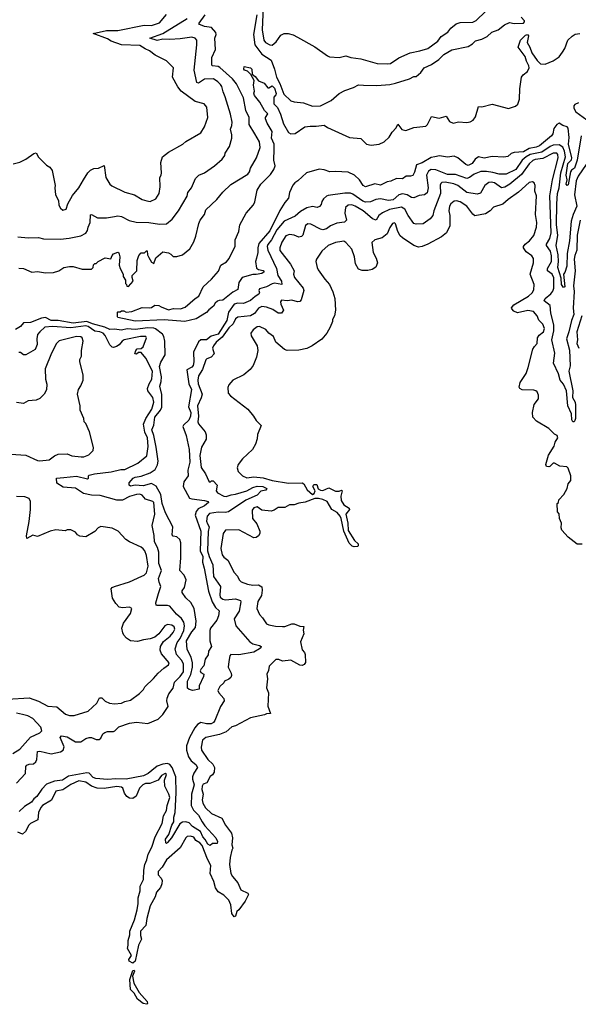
# Model space of a CAD drawing. Extents: x 2386423 to 2568864, y 578392 to 761999.
# Tile 210 of 256: x 2431941 to 2436792, y 690951 to 699494. Entities that reach past the tile are written whole.
import ezdxf

# ---------------------------------------------------------------- set-up
doc = ezdxf.new("R2010")
doc.units = 0

msp = doc.modelspace()

# ---------------------------------------------------------------- linework, layer by layer
at = {"layer": '0CON05XD'}
for points in [[(2434056.9, 699605), (2434046.7, 699405), (2434062.7, 699317.3), (2434076.2, 699295), (2434112.5, 699275), (2434135, 699274), (2434169.5, 699300.5), (2434209.3, 699360.7), (2434237, 699373), (2434273, 699373), (2434315, 699362.5), (2434355, 699343.3), (2434505, 699257.5), (2434615, 699180), (2434633, 699173), (2434715, 699166.7), (2434775, 699181.2), (2434817.3, 699167.3), (2434905, 699153.8), (2435045, 699114), (2435135, 699110), (2435162.5, 699115), (2435235, 699162), (2435332.4, 699207.6), (2435415, 699222.9), (2435486.7, 699245), (2435572.4, 699307.6), (2435602.7, 699347.3), (2435658.8, 699385), (2435685, 699420), (2435730.9, 699459.1), (2435765, 699469.2), (2435875, 699472.5), (2435904.2, 699485.8), (2435985, 699564)], [(2431885, 698243.3), (2431943.6, 698256.4), (2431995, 698283.3), (2432065, 698333.8), (2432085, 698337.5), (2432105, 698302.5), (2432175, 698232.5), (2432203, 698213), (2432222.5, 698185), (2432250, 698055), (2432246.7, 698035), (2432253.3, 697975), (2432277.5, 697925), (2432282.5, 697885), (2432295, 697860), (2432315, 697840), (2432345, 697850), (2432360, 697895), (2432400.3, 697969.7), (2432455.5, 698034.5), (2432494.2, 698105), (2432533.3, 698165), (2432555, 698187.5), (2432585, 698202.5), (2432625, 698206.7), (2432675, 698227.5), (2432688.8, 698125), (2432725, 698067.5), (2432742.7, 698052.7), (2432855, 697998.8), (2432937.5, 697975), (2433006.2, 697935), (2433045, 697921.9), (2433075, 697916.7), (2433125, 697940), (2433152.5, 697985), (2433162.5, 698045), (2433157.5, 698125), (2433170, 698145), (2433172.5, 698165), (2433166.7, 698255), (2433182.5, 698305), (2433235, 698343.3), (2433357, 698413), (2433385, 698437.5), (2433515, 698512.5), (2433546.7, 698565), (2433576.2, 698645), (2433566.2, 698735), (2433542.5, 698765), (2433463.9, 698783.9), (2433345, 698872.5), (2433315, 698910), (2433267.5, 698995), (2433277.5, 699075), (2433216.1, 699136.1), (2433116.4, 699186.4), (2433067.5, 699225), (2433030.3, 699240.3), (2432985, 699270), (2432826.7, 699276.7), (2432735, 699307.5), (2432705, 699326.7), (2432580, 699375), (2432695, 699401.2), (2432795, 699400.8), (2433022.3, 699447.7), (2433085.8, 699444.2), (2433155, 699466.7), (2433215, 699540)], [(2431925, 697610), (2432015, 697601.2), (2432105, 697603.3), (2432147, 697593), (2432295, 697590.6), (2432371.7, 697598.3), (2432471.7, 697618.3), (2432515, 697641.2), (2432531.2, 697665), (2432536.2, 697695), (2432553.8, 697735), (2432555, 697800), (2432565, 697802.5), (2432616.1, 697773.9), (2432694.1, 697774.1), (2432764.2, 697785.8), (2432795, 697790.8), (2432825, 697786), (2432892.4, 697752.4), (2432952, 697738), (2433063, 697733), (2433155, 697718.8), (2433215, 697723.8), (2433265, 697763.3), (2433320, 697835), (2433397, 697963), (2433401.2, 697995), (2433433.3, 698035), (2433467.5, 698115), (2433497.5, 698145), (2433545, 698166.2), (2433634.1, 698225.9), (2433700, 698285), (2433722.5, 698315), (2433726.7, 698335), (2433763.3, 698395), (2433783.3, 698465), (2433783.3, 698495), (2433770.8, 698545), (2433784.7, 698575.3), (2433786.9, 698605), (2433773.2, 698675), (2433726.6, 698825), (2433707.6, 698867.6), (2433695.4, 698915), (2433685, 698932), (2433663.3, 698955), (2433625, 698980), (2433545, 698976.5), (2433495, 698944.3), (2433479.2, 698949.2), (2433457.3, 699055), (2433480.6, 699275), (2433479.2, 699315), (2433466.2, 699335), (2433435, 699341.9), (2433335, 699326.9), (2433245, 699321.1), (2433185, 699325.6), (2433135, 699313.3), (2433072.5, 699335), (2433185.4, 699374.6), (2433394.7, 699505.3)], [(2431935, 697338.1), (2431975, 697334.3), (2432047.3, 697302.7), (2432095, 697310), (2432165, 697298), (2432235, 697300), (2432280, 697315), (2432325, 697343.3), (2432375, 697352.5), (2432405, 697352.5), (2432485, 697330), (2432565, 697330), (2432580, 697345), (2432581.7, 697368.3), (2432595, 697380), (2432605, 697380), (2432623, 697397), (2432683, 697427), (2432731.7, 697418.3), (2432743, 697447), (2432757, 697463), (2432795, 697477.5), (2432801.7, 697471.7), (2432810, 697435), (2432806.2, 697365), (2432813.3, 697335), (2432840, 697285), (2432840, 697265), (2432860, 697235), (2432860, 697205), (2432870, 697195), (2432871.7, 697181.7), (2432885, 697180), (2432926.7, 697225), (2432917, 697257), (2432917.5, 697275), (2432958.8, 697315), (2432961.2, 697405), (2432975, 697447.5), (2432995, 697472.5), (2433025, 697470), (2433041.7, 697488.3), (2433048.3, 697488.3), (2433050, 697455), (2433061.7, 697431.7), (2433085, 697390), (2433105, 697380), (2433123.6, 697426.4), (2433185, 697480), (2433235, 697470), (2433255, 697460), (2433275, 697440), (2433305, 697440), (2433356.1, 697453.9), (2433417.5, 697505), (2433453.6, 697566.4), (2433471.2, 697615), (2433496.7, 697725), (2433510, 697755), (2433545.8, 697804.2), (2433556.7, 697845), (2433653.3, 697935), (2433705, 697996.7), (2433775, 698063.3), (2433922.5, 698155), (2433936.7, 698175), (2433946.7, 698205), (2433996.7, 698295), (2434030, 698385), (2434023.3, 698435), (2433984, 698504), (2433933.3, 698585), (2433933.8, 698645), (2433906, 698705), (2433883.8, 698815), (2433825, 698937.5), (2433789.5, 698979.5), (2433679.3, 699079.3), (2433665, 699088.6), (2433615, 699093.8), (2433610, 699100), (2433610.6, 699165), (2433641.2, 699235), (2433636.1, 699333.9), (2433647.5, 699365), (2433645, 699382.5), (2433606.9, 699426.9), (2433545, 699435.7), (2433497.5, 699455), (2433498.8, 699465), (2433550.9, 699535)], [(2434000, 699535), (2433971.2, 699365), (2433984.5, 699275), (2434045, 699194.4), (2434125, 699143.8), (2434154.5, 699065), (2434171.8, 698995), (2434201.4, 698941.4), (2434235, 698849.2), (2434295, 698791.2), (2434325, 698781.2), (2434405, 698771.2), (2434485, 698744), (2434555, 698748), (2434647, 698793), (2434715, 698853.3), (2434765, 698880), (2434840, 698905), (2434885, 698927.5), (2434925.8, 698925.8), (2435044.2, 698924.2), (2435155, 698932.9), (2435205, 698942.5), (2435325, 698980), (2435365, 699002.5), (2435385, 699002.5), (2435423.9, 699036.1), (2435452.5, 699075), (2435517.5, 699105), (2435580.5, 699149.5), (2435625, 699191.2), (2435695, 699233.8), (2435835, 699261.2), (2435872.5, 699285), (2435899.3, 699310.7), (2435953.9, 699326.1), (2436000.7, 699349.3), (2436042.5, 699385), (2436095, 699406.2), (2436151.7, 699448.3), (2436195, 699468.8), (2436235, 699462), (2436316.7, 699465), (2436326.2, 699475), (2436326.2, 699485), (2436296.2, 699515)], [(2436817.9, 698485), (2436783.5, 698275), (2436758.1, 698205), (2436732.9, 698187.1), (2436725.4, 698174.6), (2436705, 698062.5), (2436696.1, 698053.9), (2436688.3, 698068.3), (2436696.7, 698105), (2436687.8, 698145), (2436701.5, 698245), (2436731.8, 698278.2), (2436736.7, 698295), (2436708.5, 698415), (2436713, 698473), (2436704.2, 698554.2), (2436694.4, 698564.4), (2436656.7, 698576.7), (2436625, 698597.5), (2436605, 698583.3), (2436580.9, 698549.1), (2436572.5, 698505), (2436560.6, 698485), (2436455, 698400.9), (2436425, 698387.5), (2436365, 698376.2), (2436315, 698348.5), (2436235, 698340.8), (2436208, 698332), (2436181.7, 698308.3), (2436145, 698300), (2436045, 698308.1), (2435975, 698292.5), (2435925, 698303.5), (2435896.7, 698285), (2435870, 698245), (2435835, 698228.1), (2435815, 698237.5), (2435746.5, 698296.5), (2435715, 698310.9), (2435655, 698300), (2435588.3, 698311.7), (2435547.5, 698305), (2435515, 698296.9), (2435435, 698250.9), (2435388, 698235), (2435369.2, 698170.8), (2435355, 698143.3), (2435335, 698136.2), (2435297.5, 698135), (2435265, 698112.1), (2435214.6, 698115.4), (2435165, 698093.5), (2435133.3, 698086.7), (2435075, 698059.5), (2435025, 698069.5), (2434945, 698044.3), (2434925, 698054.3), (2434893.3, 698105), (2434849.2, 698145), (2434795, 698170.8), (2434685, 698177.3), (2434633.2, 698173.2), (2434585, 698192.3), (2434543.3, 698196.7), (2434430.8, 698165), (2434355.7, 698095), (2434330.8, 698079.2), (2434313.1, 698056.9), (2434283.8, 697995), (2434275.4, 697944.6), (2434242.7, 697907.3), (2434201.8, 697838.2), (2434115, 697661.9), (2434018.5, 697551.5), (2434008.1, 697515), (2434008.8, 697475), (2433998.8, 697425), (2433990, 697395), (2433998.8, 697338.8), (2434015, 697326), (2434055, 697318), (2434063.3, 697305), (2434045, 697292.9), (2433995, 697282.5), (2433967, 697283), (2433872.5, 697257.5), (2433843.8, 697215), (2433835, 697152), (2433790.9, 697129.1), (2433705, 697060), (2433675, 697058.8), (2433659.3, 697050.7), (2433640, 697035), (2433623, 697007), (2433583.6, 696976.4), (2433565, 696952.5), (2433475, 696897.5), (2433375, 696876.7), (2433195, 696890), (2432945, 696877.5), (2432795, 696910), (2432790, 696915), (2432790, 696955), (2432795, 696960), (2432815, 696960), (2432825, 696967.5), (2432847, 696967), (2432865, 696957.5), (2432915, 696962.5), (2433005, 696996.7), (2433065, 696992.5), (2433085, 696997.5), (2433115, 697017.5), (2433150, 697015), (2433171.2, 697001.2), (2433235, 696977.5), (2433277, 696987), (2433336.7, 696986.7), (2433379.2, 697000.8), (2433465, 697076), (2433496, 697094), (2433534.3, 697175), (2433607.8, 697242.2), (2433669.1, 697310.9), (2433688.8, 697365), (2433738.2, 697391.8), (2433759.2, 697420.8), (2433811.5, 697528.5), (2433813.9, 697585), (2433845.6, 697655), (2433854, 697715), (2433907.1, 697815), (2433973, 697887), (2433983.8, 697915), (2434003.1, 698015), (2434035, 698066.7), (2434119.9, 698150.1), (2434148.5, 698195), (2434158.6, 698225), (2434149.2, 698275), (2434151.9, 698371.9), (2434151.9, 698415), (2434129.2, 698465), (2434132.5, 698525), (2434090, 698595), (2434077, 698633), (2434076.7, 698645), (2434097, 698677), (2434067.5, 698705), (2434027.8, 698777.8), (2433979.2, 698835), (2433974, 698856), (2433980, 698875), (2433971.2, 698925), (2433976.4, 698966.4), (2433948.3, 699018.3), (2433918.3, 699048.3), (2433893.3, 699055), (2433886.7, 699065), (2433891.2, 699088.8), (2433945, 699077.5), (2433956.7, 699065), (2433960, 699020), (2433985, 699002.5), (2434013.9, 698963.9), (2434065, 698943.8), (2434095, 698902.5), (2434105, 698902.5), (2434135, 698920), (2434155, 698900), (2434168.1, 698855), (2434165, 698842.5), (2434147, 698823), (2434148.8, 698765), (2434180.7, 698730.7), (2434205.6, 698675), (2434231.8, 698591.8), (2434276.3, 698516.3), (2434295, 698504.3), (2434333.4, 698506.6), (2434416.7, 698565), (2434465, 698570.6), (2434515, 698568.8), (2434585, 698579.4), (2434615, 698559.1), (2434805, 698471.5), (2434903.9, 698463.9), (2434952.7, 698412.7), (2434995, 698404.8), (2435062.5, 698415), (2435106.4, 698435), (2435151.2, 698475), (2435175, 698518.1), (2435209.5, 698555), (2435225, 698587.5), (2435260, 698540), (2435295, 698531.8), (2435365, 698557.7), (2435468.8, 698571.2), (2435483.8, 698585), (2435517, 698653), (2435585, 698639.1), (2435645, 698656.2), (2435675, 698610.8), (2435705, 698597.5), (2435752.8, 698607.2), (2435825, 698603.1), (2435852.6, 698607.4), (2435878.3, 698621.7), (2435898.6, 698651.4), (2435925, 698740), (2435955, 698736.7), (2436045, 698760.4), (2436185, 698723.8), (2436247.2, 698742.8), (2436267.8, 698762.2), (2436280.8, 698805), (2436283.3, 698895), (2436299.6, 698995), (2436313.1, 699015), (2436350, 699045), (2436364.6, 699075), (2436363.8, 699095), (2436343.5, 699135), (2436332.2, 699175), (2436269.2, 699255), (2436290, 699315), (2436335, 699359.2), (2436350, 699365), (2436358.6, 699355), (2436346.9, 699295), (2436370.9, 699255), (2436389.6, 699205), (2436435, 699141.2), (2436465, 699112.1), (2436505, 699107.3), (2436575, 699135.9), (2436625, 699171.8), (2436655, 699211.5), (2436674.8, 699245), (2436702.2, 699315), (2436739.8, 699350.2), (2436765, 699367.3), (2436805, 699374.5)], [(2436795, 698772), (2436763, 698757), (2436754.3, 698745.7), (2436754.4, 698725), (2436770.8, 698695), (2436865.5, 698625.5)], [(2436892.9, 698285), (2436791.8, 698135), (2436773.3, 698095), (2436760, 697975), (2436779.2, 697875), (2436746.5, 697803.5), (2436731.1, 697745), (2436716.1, 697575), (2436696.5, 697465), (2436692.5, 697355), (2436675, 697300), (2436663.3, 697285), (2436675, 697177.5), (2436665, 697170), (2436645.7, 697195), (2436642.4, 697252.4), (2436614.7, 697345), (2436620, 697395), (2436616.1, 697453.9), (2436599.2, 697535), (2436614.7, 697625.3), (2436602, 697715), (2436606.5, 697895), (2436612.4, 697985), (2436624.7, 698035), (2436640.2, 698165), (2436681.6, 698305), (2436673.4, 698353.4), (2436657.1, 698387.1), (2436625, 698408.2), (2436575, 698404.1), (2436547.4, 698392.6), (2436475, 698344.1), (2436374.8, 698325.2), (2436338.8, 698305), (2436304.2, 698275.8), (2436249.4, 698195), (2436165, 698154.4), (2436105.6, 698154.4), (2436050.6, 698169.4), (2435995, 698177.9), (2435945, 698176.7), (2435888.8, 698155), (2435846.2, 698123.8), (2435825, 698116.9), (2435725, 698150.9), (2435655, 698149.6), (2435555, 698192.5), (2435515, 698193.8), (2435491.1, 698178.9), (2435474.6, 698145.4), (2435488.9, 698035), (2435478.7, 697991.3), (2435457.5, 697975), (2435411.7, 697968.3), (2435365, 697947.5), (2435345, 697951.1), (2435305, 697975.6), (2435265, 697982.2), (2435235, 697973.1), (2435185, 697931.1), (2435145, 697925.6), (2435075, 697940), (2435035, 697933.1), (2434987.6, 697912.4), (2434945, 697910.3), (2434920.1, 697920.1), (2434835, 697981.4), (2434815, 697988.1), (2434765, 697988.6), (2434620.3, 697969.7), (2434605, 697963.8), (2434578.3, 697938.3), (2434565, 697917.5), (2434559.7, 697890.3), (2434545, 697872), (2434525, 697864.3), (2434485, 697872), (2434435, 697860.8), (2434380.8, 697829.2), (2434335, 697788.9), (2434239.2, 697745), (2434175, 697669.5), (2434127.2, 697582.8), (2434095, 697544.2), (2434089.2, 697525), (2434096.7, 697495), (2434171.1, 697335), (2434182.5, 697275), (2434213.5, 697225), (2434217.5, 697195), (2434155, 697208.5), (2434135, 697203.5), (2434085, 697175.6), (2434025, 697158), (2434019.2, 697145), (2434023.1, 697125), (2434018.9, 697111.1), (2433985, 697092.2), (2433945, 697056.9), (2433885, 697032.5), (2433835, 697035.6), (2433805, 697025.6), (2433753.8, 696955), (2433740.8, 696885), (2433665, 696766.1), (2433603, 696747), (2433565, 696715.6), (2433515, 696715.5), (2433495, 696698.6), (2433449.5, 696610.5), (2433454.2, 696525), (2433446.6, 696493.4), (2433435, 696478), (2433392.9, 696455), (2433409.1, 696335), (2433432.1, 696285), (2433406.7, 696135), (2433428.5, 696085), (2433424.6, 696055), (2433409.6, 696020.4), (2433362.5, 695975), (2433359.2, 695965), (2433386.9, 695885), (2433413.6, 695765), (2433417.5, 695655), (2433401.8, 695585), (2433404.5, 695535), (2433366.5, 695485), (2433361.1, 695445), (2433415, 695343.1), (2433435.5, 695335.5), (2433545, 695323.2), (2433576.7, 695315), (2433581.2, 695305), (2433545, 695275.6), (2433491.1, 695248.9), (2433474, 695226), (2433465.4, 695195), (2433513.3, 695055), (2433510, 694885), (2433530.7, 694835), (2433527.5, 694787.5), (2433543.1, 694735), (2433581.2, 694535), (2433612.2, 694442.2), (2433642.5, 694392.5), (2433673.3, 694365), (2433667, 694323), (2433652.5, 694285), (2433598.8, 694215), (2433593.3, 694195), (2433592.5, 694105), (2433608.1, 694055), (2433581.2, 694015), (2433577, 693983), (2433552.5, 693945), (2433541.7, 693888.3), (2433517, 693863), (2433510, 693845), (2433515, 693830), (2433540, 693815), (2433537.5, 693795), (2433500, 693715), (2433500, 693685), (2433445, 693672.5), (2433411.7, 693681.7), (2433400, 693695), (2433397.5, 693755), (2433426.9, 693813.1), (2433440.8, 693875), (2433442.9, 693915), (2433431.9, 693961.9), (2433395, 694030), (2433390, 694105), (2433435, 694184), (2433468.5, 694221.5), (2433473.8, 694275), (2433456.7, 694385), (2433427.6, 694437.6), (2433385, 694479.2), (2433351.2, 694525), (2433351.7, 694538.3), (2433372.9, 694567.1), (2433385.8, 694635), (2433370, 694675), (2433332.9, 694715), (2433340.5, 694825), (2433340.4, 694955), (2433332.7, 694985), (2433305, 695006.9), (2433275, 695014.2), (2433264.5, 695024.5), (2433271.5, 695095), (2433206.8, 695215), (2433177.2, 695295), (2433165.9, 695375), (2433127.4, 695447.4), (2433085, 695468.6), (2433015, 695449.4), (2432945, 695455.6), (2432905, 695446.7), (2432892.5, 695455), (2432893.3, 695475), (2432926.2, 695515), (2432945, 695525.6), (2432995, 695532.2), (2433075, 695563.5), (2433117.4, 695592.6), (2433138.3, 695631.7), (2433143.3, 695665), (2433125.8, 695785), (2433105.9, 695885), (2433088.9, 695935), (2433105.4, 695975), (2433114.1, 696045), (2433163.1, 696105), (2433175, 696131.2), (2433175, 696243.3), (2433157.1, 696315), (2433169.1, 696355), (2433171.8, 696395), (2433155.9, 696485), (2433166.6, 696523.4), (2433205.4, 696585), (2433201.1, 696705), (2433193.5, 696745), (2433182.7, 696765), (2433121.7, 696811.7), (2433105, 696818.4), (2433055, 696820.6), (2432943.5, 696806.5), (2432875, 696811.6), (2432825, 696798.9), (2432765, 696808.8), (2432725, 696804.8), (2432682.2, 696825), (2432575, 696854), (2432525, 696875.2), (2432405, 696862.1), (2432275, 696882.8), (2432215, 696883), (2432165, 696909.6), (2432131.2, 696905)], [(2436808.5, 697755), (2436783.1, 697625), (2436778.5, 697495), (2436760.9, 697449.1), (2436755.4, 697415), (2436764.6, 697315), (2436750.9, 697185), (2436756.2, 697135), (2436748.3, 696991.7), (2436752.1, 696935), (2436732, 696885), (2436710.8, 696785), (2436688.9, 696725), (2436715.4, 696625.4), (2436720.9, 696490.9), (2436710.5, 696445), (2436745.5, 696275), (2436741.4, 696215), (2436765.4, 696175.4), (2436768.1, 696148.1), (2436768.4, 696035), (2436762.2, 696015), (2436755, 696005.7), (2436745, 696004.5), (2436735, 696022.5), (2436732.3, 696075), (2436700.9, 696145), (2436689.4, 696275), (2436665, 696332.9), (2436635.6, 696365), (2436621.7, 696421.7), (2436578, 696515), (2436588.2, 696601.8), (2436561.3, 696715), (2436580.6, 696795), (2436579.5, 696845), (2436553.6, 696946.4), (2436548.6, 697015), (2436496, 697055), (2436505.6, 697074.4), (2436555, 697114.4), (2436572.1, 697137.9), (2436581.2, 697165), (2436581.1, 697255), (2436566.5, 697285), (2436525.6, 697315.6), (2436525.6, 697335), (2436558.9, 697395), (2436559.7, 697445), (2436549.6, 697485), (2436516.9, 697535), (2436516.7, 697545), (2436544.6, 697595), (2436555.9, 697644.1), (2436546.2, 697965), (2436569.2, 698105), (2436616.5, 698295), (2436615.7, 698325), (2436605, 698335.7), (2436575, 698337.3), (2436485, 698289.3), (2436418.1, 698281.9), (2436397.1, 698272.9), (2436366.4, 698243.6), (2436299.4, 698150.6), (2436196.4, 698066.4), (2436155, 698040.6), (2436124.2, 698034.2), (2436065, 698078.9), (2436035, 698085.6), (2436015, 698082.5), (2435980.8, 698055), (2435942.1, 697987.9), (2435915, 697980), (2435825, 697995.6), (2435745, 698054.4), (2435710.9, 698070.9), (2435635, 698085.4), (2435607.3, 698082.7), (2435597.1, 698072.9), (2435593, 698057), (2435594.5, 697985), (2435538.1, 697835), (2435529.4, 697795), (2435505, 697765.8), (2435445, 697724), (2435385, 697720), (2435364.4, 697724.4), (2435315, 697794), (2435285, 697850.8), (2435256.4, 697866.4), (2435154.1, 697845.9), (2435092.1, 697817.9), (2435060, 697795), (2435035.8, 697754.2), (2435005, 697767.1), (2434963.1, 697803.1), (2434924.2, 697835), (2434855, 697875.6), (2434825, 697886.7), (2434795, 697885.7), (2434771.2, 697865), (2434766.2, 697815), (2434780, 697755), (2434761.7, 697738.3), (2434695, 697728.1), (2434640, 697705), (2434605, 697678), (2434575, 697671.4), (2434555, 697675.7), (2434468.7, 697718.7), (2434445, 697722), (2434423, 697707), (2434400, 697625), (2434388.3, 697611.7), (2434365, 697608), (2434325, 697624), (2434285, 697629.2), (2434251.7, 697618.3), (2434217, 697563), (2434200.8, 697515), (2434201.2, 697491.2), (2434294.2, 697374.2), (2434323.8, 697315), (2434318.8, 697285), (2434327.3, 697257.3), (2434403.8, 697165), (2434407.5, 697145), (2434385.5, 697064.5), (2434375, 697050), (2434355, 697046.5), (2434305, 697061.9), (2434265, 697053.3), (2434215, 697060), (2434207.5, 697045), (2434210, 697025), (2434233.3, 696975), (2434215, 696946.7), (2434185, 696948), (2434139.7, 696979.7), (2434085, 696999.4), (2434045, 697005.7), (2434015, 696991.9), (2433979.5, 696945), (2433946, 696925), (2433835, 696912.2), (2433815, 696897.1), (2433793.9, 696855), (2433758.9, 696821.1), (2433700.4, 696739.6), (2433647.1, 696695), (2433624.3, 696665), (2433615.7, 696645), (2433630.8, 696595), (2433605, 696566), (2433567.6, 696552.4), (2433557.3, 696542.7), (2433530.2, 696459.8), (2433495.5, 696405), (2433488.2, 696365), (2433492.3, 696335), (2433524.6, 696245), (2433516.8, 696213.2), (2433484.6, 696145), (2433495.5, 696055), (2433489.4, 696005), (2433495, 695988.8), (2433552.5, 695917.5)], [(2436825.6, 694944.4), (2436783.5, 694943.5), (2436703, 695003), (2436648.8, 695065), (2436643.8, 695085), (2436646.4, 695126.4), (2436630, 695165), (2436627, 695207), (2436612.5, 695225), (2436610, 695295), (2436620, 695305), (2436623, 695327), (2436666.7, 695375), (2436695, 695427.5), (2436705, 695467.5), (2436727.1, 695495), (2436728.6, 695535), (2436703.1, 695603.1), (2436693, 695613), (2436630.7, 695620.7), (2436585, 695647.5), (2436575, 695646), (2436545, 695616.7), (2436535, 695613.8), (2436516.7, 695616.7), (2436511.4, 695635), (2436534.6, 695715.4), (2436582, 695795), (2436591.9, 695828.1), (2436613.3, 695865), (2436610, 695885), (2436585, 695897.5), (2436536.1, 695946.1), (2436430.7, 696010.7), (2436397.5, 696045), (2436393.3, 696085), (2436410, 696155), (2436446.2, 696205), (2436446.2, 696235), (2436434, 696265), (2436424.3, 696274.3), (2436405, 696279.4), (2436305, 696282.9), (2436284.2, 696294.2), (2436278.8, 696305), (2436286.9, 696345), (2436338.5, 696425), (2436357.5, 696475), (2436398.1, 696635), (2436410.7, 696659.3), (2436436.2, 696685), (2436438.6, 696735), (2436453.7, 696756.3), (2436490.8, 696785), (2436499.2, 696815), (2436485, 696853.3), (2436448.3, 696888.3), (2436435.7, 696925.7), (2436402.3, 696962.3), (2436355, 696970.8), (2436265, 696952), (2436232.5, 696965), (2436213.9, 696983.9), (2436211.2, 696995), (2436231.3, 697018.7), (2436360, 697095), (2436391.2, 697125), (2436405, 697150), (2436410, 697195), (2436374.2, 697285), (2436403.3, 697385), (2436403, 697423), (2436387.5, 697445), (2436338.8, 697478.8), (2436316.2, 697515), (2436316.7, 697525), (2436331.2, 697545), (2436368.8, 697575), (2436405, 697622.5), (2436428, 697695), (2436431.2, 697735), (2436420, 697805), (2436428.8, 697965), (2436413.8, 698005), (2436416.7, 698055), (2436409.3, 698079.3), (2436395, 698087.5), (2436365, 698081.2), (2436272.4, 697997.6), (2436182.5, 697935), (2436136.1, 697893.9), (2436055, 697866.2), (2436026.7, 697835), (2435985, 697810), (2435895, 697793.3), (2435875, 697806.7), (2435825, 697876), (2435765, 697914.2), (2435735, 697922.5), (2435715, 697920), (2435685, 697896.7), (2435674.3, 697875), (2435668.6, 697835), (2435675.8, 697794.2), (2435675.7, 697705), (2435647.5, 697645), (2435605, 697609.2), (2435485, 697545.8), (2435435, 697526), (2435405, 697521.2), (2435365, 697533.8), (2435265, 697602), (2435245, 697618.8), (2435224.2, 697655), (2435205, 697723.3), (2435195, 697731.2), (2435178.8, 697725), (2435155, 697691.2), (2435132.6, 697637.4), (2435089.4, 697600.6), (2435025.8, 697584.2), (2435000.5, 697559.5), (2435011.4, 697475), (2435038, 697425), (2435050, 697385), (2435035, 697346.7), (2435003.2, 697326.8), (2434965, 697318.6), (2434915, 697317.5), (2434885, 697328.8), (2434858.1, 697375), (2434849.5, 697435), (2434825, 697503.8), (2434775, 697561.2), (2434755, 697571.2), (2434739.2, 697570.8), (2434685, 697560.8), (2434620, 697535), (2434566.2, 697485), (2434520, 697415), (2434513.8, 697395), (2434523.8, 697345), (2434533.8, 697325), (2434591.7, 697241.7), (2434632.5, 697195), (2434661.7, 697131.7), (2434677.5, 697075), (2434682.5, 696975), (2434676.4, 696923.6), (2434658.3, 696891.7), (2434657.5, 696875), (2434637.5, 696825), (2434607.5, 696775), (2434565, 696722.5), (2434480, 696665), (2434435, 696642.5), (2434365, 696627.5), (2434265, 696623.3), (2434241.7, 696631.7), (2434166.1, 696696.1), (2434144.1, 696744.1), (2434105, 696773.3), (2434080, 696805), (2434025, 696833.3), (2434005, 696830), (2433968.3, 696801.7), (2433950, 696775), (2433952.3, 696752.3), (2434003.3, 696665), (2434010, 696625), (2433998.8, 696565), (2433970, 696495), (2433941.7, 696458.3), (2433887.3, 696412.7), (2433792.5, 696365), (2433757.5, 696325), (2433748.3, 696301.7), (2433752.5, 696255), (2433770.7, 696230.7), (2433922.5, 696115), (2433972.5, 696055), (2433995, 696017.5), (2434037, 695973), (2434006.7, 695895), (2434003, 695857), (2433988.3, 695811.7), (2433962.5, 695765), (2433877, 695683), (2433837.5, 695635), (2433830, 695605), (2433837.5, 695575), (2433877.5, 695535), (2433915, 695520), (2433975, 695526.9), (2434055, 695519.5), (2434135, 695496), (2434275, 695472), (2434395.8, 695475.8), (2434408.1, 695468.1), (2434439.2, 695415), (2434485, 695373.3), (2434498.3, 695381.7), (2434506.2, 695405), (2434486.2, 695445), (2434495, 695460), (2434520.7, 695460.7), (2434534, 695424), (2434553, 695413), (2434575, 695410), (2434625, 695431.2), (2434685, 695403.8), (2434715, 695402.5), (2434735, 695412.5), (2434742.5, 695405), (2434729.3, 695360.7), (2434732.3, 695322.3), (2434756.1, 695286.1), (2434802.5, 695255), (2434806.7, 695245), (2434773.3, 695205), (2434790, 695125), (2434793, 695063), (2434847.5, 694975), (2434880, 694945), (2434881.7, 694928.3), (2434875, 694922.5), (2434845, 694920), (2434830, 694925), (2434801.7, 694951.7), (2434757.5, 695055), (2434733.3, 695165), (2434723.8, 695185), (2434699.5, 695219.5), (2434653.3, 695245), (2434612.2, 695312.2), (2434575, 695330.5), (2434535, 695340), (2434505, 695338.8), (2434421.1, 695308.9), (2434365, 695300.6), (2434325, 695285.6), (2434285.5, 695284.5), (2434245, 695260.6), (2434185, 695262), (2434151.4, 695238.6), (2434125, 695230), (2434045, 695238.8), (2434005, 695266), (2433975, 695258.8), (2433961.2, 695238.8), (2433963.3, 695165), (2433999.3, 695119.3), (2434025.6, 695055), (2434025.7, 695035), (2434016, 695015), (2433995, 695000), (2433975, 694998.6), (2433845, 695067.8), (2433727.5, 695065), (2433708, 695035), (2433688, 694905), (2433700.9, 694850.9), (2433715, 694831.2), (2433748, 694805), (2433805, 694696.7), (2433834, 694665), (2433848, 694635), (2433865, 694616.2), (2433920, 694595), (2433965, 694586.7), (2434015, 694591.2), (2434043.6, 694573.6), (2434047.5, 694545), (2434041.7, 694498.3), (2434010, 694445), (2434000, 694385), (2434023, 694333), (2434050, 694305), (2434085, 694253.3), (2434105, 694243.3), (2434162.3, 694232.3), (2434225, 694228.8), (2434245, 694230), (2434305, 694253.3), (2434325, 694253.3), (2434375, 694232.5), (2434408.3, 694228.3), (2434403, 694197)], [(2436823.9, 696925), (2436780.9, 696785), (2436784.5, 696715.5), (2436780, 696685), (2436796.4, 696645)], [(2432131.2, 696905), (2432035, 696867.3), (2431975, 696864.2), (2431947.5, 696832.5), (2431905.6, 696805)], [(2431915, 692869.2), (2431993.1, 692955), (2431995.5, 693014.5), (2432002.9, 693025), (2432025, 693034.4), (2432062.1, 693037.9), (2432080.8, 693055), (2432089.2, 693075), (2432096.7, 693143.3), (2432115, 693148.8), (2432215, 693124.2), (2432297, 693143), (2432317.5, 693155), (2432326.2, 693185), (2432294, 693265), (2432305, 693280), (2432355, 693271.2), (2432425, 693227.5), (2432473, 693227), (2432515, 693256), (2432545, 693266.2), (2432566.4, 693266.4), (2432605, 693247.5), (2432631.7, 693248.3), (2432645, 693260), (2432662.9, 693297.1), (2432680.6, 693309.4), (2432705, 693318), (2432755, 693317.5), (2432767, 693323), (2432801.7, 693358.3), (2432895, 693390), (2432955, 693398.8), (2433055, 693387.5), (2433145, 693426), (2433185, 693465.6), (2433230, 693535), (2433218.8, 693585), (2433221.7, 693608.3), (2433237.5, 693645), (2433274.3, 693695), (2433284.5, 693745.5), (2433335, 693794.3), (2433363.8, 693836.2), (2433365, 693906.2), (2433347.9, 693937.9), (2433304.5, 693985), (2433291.5, 694035), (2433309.1, 694090.9), (2433335, 694125.6), (2433367.1, 694195), (2433372.9, 694235), (2433366.9, 694266.9), (2433347.1, 694297.1), (2433304.2, 694335), (2433246.2, 694405), (2433225, 694412.5), (2433135, 694410), (2433127.5, 694415), (2433123.8, 694435), (2433145.5, 694514.5), (2433168, 694575), (2433152, 694615), (2433147.5, 694645), (2433171.4, 694715), (2433149.2, 694775), (2433150.8, 694875), (2433139.2, 694915), (2433111.9, 694965), (2433108.8, 695018.8), (2433092.9, 695105), (2433115.6, 695205), (2433105.8, 695305), (2433098.8, 695315), (2433033.2, 695333.2), (2433005, 695368.6), (2432985, 695376.2), (2432955, 695374.5), (2432894, 695356), (2432835.6, 695324.4), (2432785.8, 695324.2), (2432640, 695365), (2432565, 695369), (2432495, 695384.1), (2432425, 695430.2), (2432318.2, 695438.2), (2432265, 695472.5), (2432260, 695515), (2432325, 695521.4), (2432433.9, 695533.9), (2432528.8, 695511.2), (2432540, 695515), (2432537.5, 695535), (2432545, 695542.5), (2432590, 695555), (2432735, 695570.5), (2432819.7, 695590.3), (2432855, 695592.5), (2432966.2, 695645), (2433045, 695710), (2433058.3, 695791.7), (2433052.7, 695865), (2433028.5, 695915), (2433017.6, 695985), (2433036.4, 696033.6), (2433089.6, 696115), (2433106.9, 696175), (2433096.4, 696215), (2433055.6, 696275), (2433050.6, 696295), (2433064.4, 696335.6), (2433087.8, 696375), (2433095.4, 696445), (2433037.6, 696557.6), (2432995, 696607.5), (2432973.8, 696606.2), (2432955, 696592.5), (2432942.5, 696595), (2432951.2, 696625), (2432962.7, 696637.3), (2432995, 696642.5), (2433012.5, 696655), (2433043.3, 696735), (2433035.9, 696745.9), (2432990, 696745), (2432847.5, 696715), (2432830, 696705), (2432805, 696673.3), (2432781.7, 696658.3), (2432755, 696651.2), (2432745, 696653.8), (2432725, 696673.8), (2432685, 696754), (2432665, 696774.3), (2432637.5, 696785), (2432595, 696790.5), (2432535, 696832.6), (2432515, 696837.4), (2432385, 696820.9), (2432225, 696831.1), (2432160, 696825), (2432115, 696787.1), (2432095, 696761.2), (2432090, 696725), (2432094.5, 696675), (2432075, 696632), (2431995, 696586.7), (2431975, 696587.5), (2431947, 696607), (2431935, 696607.5)], [(2431865, 695723.3), (2431995, 695716.2), (2432095, 695670), (2432115.8, 695665.8), (2432197.5, 695675), (2432245, 695710), (2432275, 695723.3), (2432355, 695727.5), (2432395, 695711.2), (2432475, 695700), (2432499.3, 695700.7), (2432542.5, 695717.5), (2432580, 695755), (2432581.7, 695781.7), (2432547, 695917), (2432515, 695990), (2432502.5, 696005), (2432497.5, 696035), (2432467.5, 696105), (2432467.5, 696145), (2432442.5, 696245), (2432453.3, 696285), (2432473.6, 696316.4), (2432493.3, 696365), (2432493, 696413), (2432463.3, 696525), (2432463.3, 696545), (2432477.5, 696575), (2432477.5, 696625), (2432493.3, 696705), (2432483.6, 696733.6), (2432473.6, 696743.6), (2432435.8, 696745.8), (2432285, 696706.7), (2432261.2, 696685), (2432218.3, 696601.7), (2432163.8, 696465), (2432165.7, 696375), (2432177, 696333), (2432173.6, 696283.6), (2432155, 696243.8), (2432115, 696207.5), (2432085, 696194.2), (2432015, 696186.2), (2431975, 696164.2), (2431915, 696172.5)], [(2433552.5, 695917.5), (2433561.4, 695891.4), (2433560.4, 695855), (2433520.4, 695785), (2433507, 695713), (2433517.8, 695607.8), (2433553.8, 695555), (2433585, 695490), (2433595, 695480), (2433608.3, 695491.7), (2433621.7, 695491.7), (2433656.7, 695455), (2433647.5, 695405), (2433658.3, 695388.3), (2433715, 695358.9), (2433735, 695356.4), (2433777.2, 695372.8), (2433815, 695376.1), (2433915, 695404.8), (2433965, 695435.3), (2434005, 695446.7), (2434052.5, 695445), (2434086.7, 695425), (2434077.7, 695412.3), (2434035, 695404), (2434005, 695370), (2433904.4, 695325), (2433756, 695225), (2433725, 695218.4), (2433665, 695222.1), (2433589.1, 695210.9), (2433569.1, 695185), (2433564.4, 695144.4), (2433570.9, 695120.9), (2433588, 695095), (2433578.1, 695051.9), (2433573.1, 694885), (2433586.9, 694836.9), (2433620, 694765), (2433625, 694664), (2433684.2, 694575), (2433678, 694505), (2433682, 694485), (2433705, 694467.5), (2433729.1, 694459.1), (2433815, 694468.9), (2433857.5, 694455), (2433862.3, 694442.3), (2433848.3, 694361.7), (2433804.3, 694295), (2433817.1, 694235), (2433940, 694095), (2433965, 694080), (2434023.3, 694065), (2434037.5, 694055), (2434036.7, 694045), (2434024.2, 694035), (2433975, 694006.2), (2433845, 693984.5), (2433775, 693986.7), (2433767.5, 693975), (2433758.8, 693925), (2433753.1, 693875), (2433779.2, 693825), (2433782, 693805), (2433774.1, 693785.9), (2433758.8, 693771.2), (2433720, 693755), (2433715, 693740), (2433680.5, 693709.5), (2433666.7, 693685), (2433663.3, 693675), (2433670, 693655), (2433713.3, 693605), (2433716.7, 693585), (2433686.2, 693535), (2433636.3, 693413.7), (2433624, 693395), (2433605.5, 693384.5), (2433565, 693384.4), (2433515, 693395.8), (2433485, 693378), (2433461.3, 693348.7), (2433415, 693265.7), (2433391.1, 693195), (2433390.9, 693155), (2433408.5, 693098.5), (2433429.2, 693065), (2433472, 693032), (2433484.5, 693005), (2433453.7, 692956.3), (2433443.3, 692925), (2433442.2, 692905), (2433457.7, 692855), (2433433.8, 692775), (2433430.9, 692675), (2433451.5, 692635), (2433495, 692592.5), (2433525.2, 692535.2), (2433548.6, 692498.6), (2433643.3, 692395), (2433660, 692365), (2433655, 692347.5), (2433615, 692346.7), (2433595, 692330), (2433575, 692340.8), (2433552.4, 692382.4), (2433532.7, 692405), (2433511.5, 692451.5), (2433442.5, 692495), (2433412, 692525), (2433385, 692533.1), (2433355, 692530), (2433332, 692518), (2433260.8, 692395), (2433225, 692354), (2433215, 692347.5), (2433211.2, 692351.2), (2433208, 692385), (2433236.9, 692423.1), (2433263.9, 692505), (2433280.5, 692535), (2433279.1, 692575), (2433292.9, 692615), (2433300.5, 692785), (2433297.7, 692925), (2433266.1, 693006.1), (2433245, 693030.4), (2433225, 693040.4), (2433185.4, 693035.4), (2433135, 693018.7), (2433088.3, 692978.3), (2433056.8, 692953.2), (2433016.1, 692933.9), (2432865, 692903.2), (2432775, 692908.3), (2432705, 692901.8), (2432601.5, 692911.5), (2432580.2, 692920.2), (2432545.2, 692955.2), (2432525, 692959.3), (2432365, 692931.6), (2432313.2, 692896.8), (2432245, 692888.1), (2432175, 692861.5), (2432132.7, 692817.3), (2432090.9, 692755), (2432063.6, 692735), (2432043.1, 692705), (2431982.8, 692667.2), (2431936.7, 692625)], [(2431835, 693600), (2432025, 693609.4), (2432105, 693581.9), (2432185, 693537.5), (2432265, 693532), (2432338.3, 693468.3), (2432375, 693456.7), (2432415, 693456.7), (2432535, 693493.8), (2432612.5, 693565), (2432635, 693610), (2432655, 693610), (2432685, 693580), (2432720, 693565), (2432765, 693556.7), (2432825, 693563.3), (2432853, 693577), (2432905, 693590), (2432983, 693647), (2433016.4, 693683.6), (2433027.5, 693705), (2433103, 693777), (2433142.5, 693825), (2433192.3, 693867.7), (2433235, 693897.5), (2433238.8, 693915), (2433172.1, 693992.1), (2433162.4, 694022.4), (2433163.8, 694055), (2433190.5, 694099.5), (2433248.9, 694145), (2433275, 694177.5), (2433287.8, 694205), (2433284.2, 694225), (2433261.3, 694241.3), (2433224.6, 694245.4), (2433202.5, 694235), (2433148.6, 694165), (2433115, 694137.1), (2433075, 694121.4), (2433015.7, 694114.3), (2432965, 694100), (2432902.5, 694105), (2432868.8, 694128.8), (2432846.2, 694155), (2432836, 694175), (2432829.2, 694215), (2432843, 694257), (2432905, 694343.3), (2432913.8, 694385), (2432895, 694396), (2432835, 694390), (2432806.4, 694396.4), (2432775, 694427.5), (2432745.9, 694475.9), (2432736.7, 694555), (2432745, 694566.2), (2432765, 694577.5), (2432895, 694617.5), (2433002.5, 694665), (2433023.3, 694675), (2433043.3, 694695), (2433057.7, 694752.3), (2433042, 694845), (2433026.7, 694885), (2433015, 694902.5), (2432996, 694916), (2432894.1, 694964.1), (2432862.5, 694985), (2432795.8, 695055.8), (2432745, 695083.3), (2432645, 695097.5), (2432623.6, 695086.4), (2432595, 695052.5), (2432515, 695007.5), (2432463, 695013), (2432443.6, 695023.6), (2432425, 695047.5), (2432385, 695067.5), (2432355, 695067.5), (2432335, 695060), (2432255, 695067.5), (2432205, 695057.5), (2432095, 695010), (2432055, 695022.5), (2432003.3, 694993.3), (2432000, 695015), (2432025, 695140), (2432035.7, 695245), (2432033.9, 695313.9), (2432025, 695340), (2431985, 695353.3), (2431915, 695357.5)], [(2434403, 694197), (2434407.5, 694165), (2434380, 694095), (2434393, 694027), (2434414.1, 694004.1), (2434421.2, 693985), (2434423, 693917), (2434412, 693898), (2434395, 693890.8), (2434375, 693894.3), (2434295, 693936.7), (2434225, 693927.5), (2434191.7, 693941.7), (2434167, 693943), (2434108.8, 693885), (2434101.7, 693848.3), (2434086.7, 693815), (2434092.5, 693775), (2434083.6, 693696.4), (2434101.2, 693655), (2434097, 693537), (2434120, 693475), (2434085, 693472.5), (2434067, 693463), (2433945, 693436.7), (2433815, 693367.5), (2433785, 693357.5), (2433735.6, 693314.4), (2433677.1, 693292.9), (2433557.5, 693265), (2433528, 693242), (2433517, 693183), (2433520, 693155), (2433575, 693076.2), (2433618.8, 693035), (2433634, 693005), (2433630.8, 692965), (2433615, 692941.2), (2433595, 692926.2), (2433566.4, 692873.6), (2433535, 692860), (2433526.2, 692845), (2433524.3, 692815), (2433535.7, 692775), (2433527.1, 692725), (2433531.4, 692695), (2433556, 692655), (2433605.6, 692605.6), (2433695.9, 692565.9), (2433727.5, 692505), (2433781.2, 692435), (2433790, 692395), (2433783.8, 692335), (2433792.5, 692305), (2433782.7, 692287.3), (2433767.8, 692225), (2433763.6, 692163.6), (2433776.2, 692085), (2433788.9, 692058.9), (2433835.5, 692005), (2433862.2, 691945), (2433923.3, 691915), (2433928, 691905), (2433898.6, 691845), (2433845, 691770.8), (2433826.2, 691755), (2433816, 691715), (2433805, 691710), (2433785, 691740), (2433774.3, 691814.3), (2433757.1, 691855), (2433715, 691897.1), (2433666.1, 691926.1), (2433641.2, 691961.2), (2433626, 692016), (2433594.4, 692085), (2433602.2, 692155), (2433571.5, 692211.5), (2433525, 692328.1), (2433505, 692351.1), (2433471.4, 692371.4), (2433452.3, 692402.3), (2433425, 692409.2), (2433395, 692406), (2433382.9, 692395), (2433335, 692310), (2433216.2, 692205), (2433179.5, 692140.5), (2433145, 692102), (2433143.6, 692075), (2433170, 692045), (2433178.9, 692025), (2433176.9, 691995), (2433164.2, 691965), (2433130, 691925), (2433117.8, 691882.2), (2433075, 691806.2), (2433044.5, 691695), (2433038, 691635), (2432991.4, 691585), (2432989.3, 691549.3), (2433000, 691515), (2432974, 691465), (2432945.6, 691325), (2432925, 691306.7), (2432891.9, 691325), (2432890.3, 691339.7), (2432911.4, 691375), (2432878.9, 691435), (2432884.5, 691465.5), (2432882.1, 691505), (2432896.7, 691555), (2432898.1, 691585), (2432937.5, 691685), (2432960.3, 691769.7), (2432971.1, 691825), (2432970.4, 691875), (2432988.5, 691935), (2432988, 691975), (2433017.1, 692035), (2433018.1, 692115), (2433027.8, 692165), (2433046.7, 692205), (2433058.2, 692255), (2433089.5, 692315), (2433118, 692405), (2433178.8, 692521.2), (2433191.4, 692585), (2433215, 692633.3), (2433221.5, 692675), (2433244.5, 692745.5), (2433237.9, 692775), (2433201.1, 692845), (2433198.6, 692895), (2433215.6, 692945), (2433205, 692953.3), (2433173.3, 692935), (2433142.5, 692895), (2433072.3, 692867.7), (2433035, 692865.7), (2433012, 692855), (2432982.5, 692825), (2432953, 692757), (2432925, 692738), (2432895, 692740), (2432873, 692753), (2432852.1, 692782.1), (2432838.1, 692825), (2432825, 692835.5), (2432785, 692840.4), (2432675, 692823.5), (2432615, 692826.5), (2432565, 692842.5), (2432515, 692878.5), (2432455, 692890), (2432385, 692857.5), (2432315, 692812), (2432255, 692800), (2432217, 692723), (2432138.8, 692675), (2432125, 692660), (2432106, 692615), (2432098.8, 692551.2), (2432035, 692519.2), (2432021.9, 692505), (2431990.8, 692449.2), (2431965, 692426.2), (2431924.3, 692444.3)], [(2431882.4, 693127.6), (2431944, 693165), (2432035, 693268.8), (2432115, 693306.2), (2432133.3, 693325), (2432124, 693355), (2432055, 693431.4), (2432011.2, 693455), (2431966.2, 693466.2), (2431913, 693477)], [(2433045, 690951.1), (2433015, 690957.3), (2432965.5, 690995), (2432936.7, 691046.7), (2432905, 691080), (2432899.1, 691165), (2432925, 691245.6), (2432935, 691248.6), (2432939.3, 691239.3), (2432920, 691195), (2432933.5, 691135), (2432977.5, 691055), (2433047.3, 690975), (2433051.7, 690958.3), (2433045, 690951.1)]]:
    msp.add_lwpolyline(points, dxfattribs=at)

doc.saveas('drawing.dxf')
